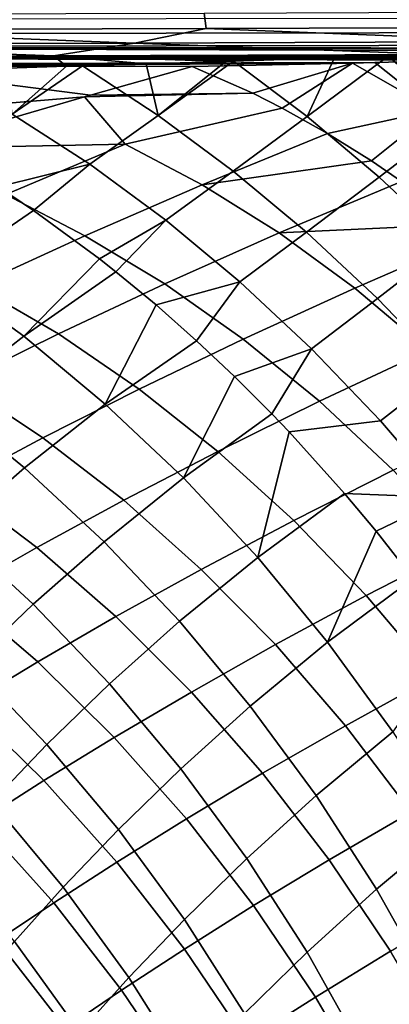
# Model space of a CAD drawing. Header units: metres. Extents: x -109 to 109, y -100 to 76.
# Tile 127 of 256: x -25.8 to -22.59, y -31.05 to -22.51. Entities that reach past the tile are written whole.
import ezdxf

# ---------------------------------------------------------------- set-up
doc = ezdxf.new("R2010")
doc.units = ezdxf.units.M
doc.layers.add('solid_21062310', color=7, linetype='CONTINUOUS')

msp = doc.modelspace()

# ---------------------------------------------------------------- linework, layer by layer
at = {"layer": 'solid_21062310'}
for points in [[(-27.800993, -22.462587, -23.510359), (-24.194117, -22.452618, -24.384274), (-24.179071, -22.587027, -24.32851), (-27.788153, -22.596998, -23.454048)], [(-24.194117, -22.452618, -24.384274), (-20.622049, -22.439035, -25.390488), (-20.604849, -22.573444, -25.33535), (-24.179071, -22.587027, -24.32851)], [(-17.147627, -22.496038, 20.182396), (-31.907494, -22.50964, 20.013111), (-31.906866, -22.637945, 19.923595), (-17.14706, -22.616594, 20.10836)], [(-17.14706, -22.616594, 20.10836), (-31.906866, -22.637945, 19.923595), (-31.905993, -22.74881, 19.813215), (-17.146297, -22.724058, 20.016348)], [(-27.788153, -22.596998, -23.454048), (-24.799276, -22.712366, -24.086891), (-28.309183, -22.721399, -23.25878)], [(-27.788153, -22.596998, -23.454048), (-24.179071, -22.587027, -24.32851), (-24.799276, -22.712366, -24.086891)], [(-24.179071, -22.587027, -24.32851), (-21.321312, -22.699797, -25.040009), (-24.799276, -22.712366, -24.086891)], [(-24.179071, -22.587027, -24.32851), (-20.604849, -22.573444, -25.33535), (-21.321312, -22.699797, -25.040009)], [(-28.309183, -22.721399, -23.25878), (-24.799276, -22.712366, -24.086891), (-25.502329, -22.823444, -23.809725)], [(-24.799276, -22.712366, -24.086891), (-22.133968, -22.812002, -24.703749), (-25.502329, -22.823444, -23.809725)], [(-24.799276, -22.712366, -24.086891), (-21.321312, -22.699797, -25.040009), (-22.133968, -22.812002, -24.703749)], [(-31.905993, -22.74881, 19.813215), (-18.174528, -22.756443, 19.970129), (-17.146297, -22.724058, 20.016348)], [(-31.905993, -22.74881, 19.813215), (-18.606091, -22.769657, 19.949913), (-18.174528, -22.756443, 19.970129)], [(-31.905993, -22.74881, 19.813215), (-19.161928, -22.786322, 19.923143), (-18.606091, -22.769657, 19.949913)], [(-31.905993, -22.74881, 19.813215), (-31.9049, -22.838884, 19.685305), (-20.049614, -22.812044, 19.87862), (-19.161928, -22.786322, 19.923143)], [(-28.309183, -22.721399, -23.25878), (-25.502329, -22.823444, -23.809725), (-28.899445, -22.831442, -23.032631)], [(-31.9049, -22.838884, 19.685305), (-31.994171, -22.90509, 19.54323), (-22.714075, -22.881458, 19.730682), (-21.875849, -22.861038, 19.779673)], [(-22.908064, -22.885971, 19.719006), (-22.714075, -22.881458, 19.730682), (-31.994171, -22.90509, 19.54323)], [(-22.908064, -22.885971, 19.719006), (-31.994171, -22.90509, 19.54323), (-29.976059, -22.908087, 19.5665)], [(-31.9049, -22.838884, 19.685305), (-20.108027, -22.813696, 19.875612), (-20.049614, -22.812044, 19.87862)], [(-31.9049, -22.838884, 19.685305), (-21.009916, -22.838514, 19.827875), (-20.108027, -22.813696, 19.875612)], [(-31.9049, -22.838884, 19.685305), (-21.486517, -22.85108, 19.801641), (-21.009916, -22.838514, 19.827875)], [(-31.9049, -22.838884, 19.685305), (-21.875849, -22.861038, 19.779673), (-21.486517, -22.85108, 19.801641)], [(-22.908064, -22.885971, 19.719006), (-29.976059, -22.908087, 19.5665), (-27.150145, -22.912029, 19.598858)], [(-28.899445, -22.831442, -23.032631), (-25.502329, -22.823444, -23.809725), (-25.389914, -22.914248, -23.720919), (-28.804228, -22.922934, -22.936161)], [(-22.908064, -22.885971, 19.719006), (-27.150145, -22.912029, 19.598858), (-24.298223, -22.915701, 19.631319)], [(-25.502329, -22.823444, -23.809725), (-22.133968, -22.812002, -24.703749), (-22.59967, -22.826805, -24.558121)], [(-25.502329, -22.823444, -23.809725), (-24.698107, -22.89295, -23.923063), (-25.389914, -22.914248, -23.720919)], [(-25.502329, -22.823444, -23.809725), (-24.006912, -22.871359, -24.12851), (-24.698107, -22.89295, -23.923063)], [(-25.502329, -22.823444, -23.809725), (-23.939983, -22.869255, -24.148594), (-24.006912, -22.871359, -24.12851)], [(-25.502329, -22.823444, -23.809725), (-23.064098, -22.841549, -24.414635), (-23.939983, -22.869255, -24.148594)], [(-25.502329, -22.823444, -23.809725), (-22.59967, -22.826805, -24.558121), (-23.064098, -22.841549, -24.414635)], [(-24.594961, -23.340767, -23.33662), (-24.698107, -22.89295, -23.923063), (-24.006912, -22.871359, -24.12851)], [(-24.594961, -23.340767, -23.33662), (-24.006912, -22.871359, -24.12851), (-23.939983, -22.869255, -24.148594)], [(-23.30171, -23.348543, -23.744825), (-23.944031, -23.822872, -22.949791), (-24.594961, -23.340767, -23.33662), (-23.939983, -22.869255, -24.148594)], [(-23.772869, -23.14777, 19.101269), (-22.908064, -22.885971, 19.719006), (-24.298223, -22.915701, 19.631319)], [(-23.30171, -23.348543, -23.744825), (-23.939983, -22.869255, -24.148594), (-23.064098, -22.841549, -24.414635)], [(-23.772869, -23.14777, 19.101269), (-23.517929, -23.276814, 18.850216), (-22.908064, -22.885971, 19.719006)], [(-23.517929, -23.276814, 18.850216), (-23.124947, -23.496984, 18.471233), (-22.194502, -23.296118, 18.999043), (-22.908064, -22.885971, 19.719006)], [(-23.30171, -23.348543, -23.744825), (-23.064098, -22.841549, -24.414635), (-22.59967, -22.826805, -24.558121)], [(-21.989565, -23.350767, -24.175369), (-22.675598, -23.875296, -23.381552), (-23.30171, -23.348543, -23.744825), (-22.59967, -22.826805, -24.558121)], [(-22.194502, -23.296118, 18.999043), (-22.714075, -22.881458, 19.730682), (-22.908064, -22.885971, 19.719006)], [(-22.194502, -23.296118, 18.999043), (-21.875849, -22.861038, 19.779673), (-22.714075, -22.881458, 19.730682)], [(-21.989565, -23.350767, -24.175369), (-22.59967, -22.826805, -24.558121), (-22.133968, -22.812002, -24.703749)], [(-28.804228, -22.922934, -22.936161), (-25.389914, -22.914248, -23.720919), (-25.906233, -22.929844, -23.572294)], [(-27.150145, -22.912029, 19.598858), (-25.181522, -23.163652, 18.960436), (-24.298223, -22.915701, 19.631319)], [(-27.150145, -22.912029, 19.598858), (-27.082716, -23.333607, 18.460363), (-25.23266, -23.17824, 18.920265), (-25.181522, -23.163652, 18.960436)], [(-25.862059, -23.329838, -22.948206), (-25.906233, -22.929844, -23.572294), (-25.389914, -22.914248, -23.720919)], [(-25.862059, -23.329838, -22.948206), (-25.389914, -22.914248, -23.720919), (-25.251049, -22.910007, -23.761213)], [(-24.594961, -23.340767, -23.33662), (-25.187536, -23.764385, -22.540152), (-25.862059, -23.329838, -22.948206), (-25.251049, -22.910007, -23.761213)], [(-24.698107, -22.89295, -23.923063), (-25.251049, -22.910007, -23.761213), (-25.389914, -22.914248, -23.720919)], [(-24.594961, -23.340767, -23.33662), (-25.251049, -22.910007, -23.761213), (-24.698107, -22.89295, -23.923063)], [(-23.772869, -23.14777, 19.101269), (-24.298223, -22.915701, 19.631319), (-25.181522, -23.163652, 18.960436)], [(-27.082716, -23.333607, 18.460363), (-26.029165, -23.408934, 18.274105), (-25.23266, -23.17824, 18.920265)], [(-24.880178, -23.589945, 17.932064), (-25.23266, -23.17824, 18.920265), (-26.029165, -23.408934, 18.274105), (-26.319296, -23.617231, 17.691256)], [(-23.772869, -23.14777, 19.101269), (-25.181522, -23.163652, 18.960436), (-25.23266, -23.17824, 18.920265)], [(-23.517929, -23.276814, 18.850216), (-23.772869, -23.14777, 19.101269), (-25.23266, -23.17824, 18.920265), (-24.880178, -23.589945, 17.932064)], [(-24.213692, -23.943731, 17.321688), (-23.124947, -23.496984, 18.471233), (-23.517929, -23.276814, 18.850216), (-24.880178, -23.589945, 17.932064)], [(-23.124947, -23.496984, 18.471233), (-22.744829, -23.734867, 18.114048), (-22.194502, -23.296118, 18.999043)], [(-22.744829, -23.734867, 18.114048), (-22.48435, -23.912323, 17.874723), (-21.492348, -23.7876, 18.326267), (-22.194502, -23.296118, 18.999043)], [(-25.187536, -23.764385, -22.540152), (-25.983053, -23.958624, -21.911434), (-26.409689, -23.693052, -22.159845), (-25.862059, -23.329838, -22.948206)], [(-23.944031, -23.822872, -22.949791), (-24.527285, -24.250212, -22.168186), (-25.187536, -23.764385, -22.540152), (-24.594961, -23.340767, -23.33662)], [(-22.675598, -23.875296, -23.381552), (-23.308399, -24.352991, -22.602337), (-23.944031, -23.822872, -22.949791), (-23.30171, -23.348543, -23.744825)], [(-21.389288, -23.919842, -23.836023), (-22.065821, -24.446739, -23.060492), (-22.675598, -23.875296, -23.381552), (-21.989565, -23.350767, -24.175369)], [(-24.213692, -23.943731, 17.321688), (-22.744829, -23.734867, 18.114048), (-23.124947, -23.496984, 18.471233)], [(-26.319296, -23.617231, 17.691256), (-25.916586, -24.02739, 16.724333), (-24.880178, -23.589945, 17.932064)], [(-25.232056, -24.385786, 16.133835), (-24.213692, -23.943731, 17.321688), (-24.880178, -23.589945, 17.932064), (-25.916586, -24.02739, 16.724333)], [(-23.544785, -24.358982, 16.75704), (-22.48435, -23.912323, 17.874723), (-22.744829, -23.734867, 18.114048), (-24.213692, -23.943731, 17.321688)], [(-25.187536, -23.764385, -22.540152), (-25.675903, -24.165045, -21.738562), (-25.983053, -23.958624, -21.911434)], [(-25.187536, -23.764385, -22.540152), (-24.527285, -24.250212, -22.168186), (-25.104942, -24.584249, -21.431128), (-25.675903, -24.165045, -21.738562)], [(-23.308399, -24.352991, -22.602337), (-23.884674, -24.784843, -21.834209), (-24.527285, -24.250212, -22.168186), (-23.944031, -23.822872, -22.949791)], [(-22.065821, -24.446739, -23.060492), (-22.691294, -24.928427, -22.296024), (-23.308399, -24.352991, -22.602337), (-22.675598, -23.875296, -23.381552)], [(-25.983053, -23.958624, -21.911434), (-25.675903, -24.165045, -21.738562), (-26.49497, -24.724983, -20.463829)], [(-24.536947, -24.801153, 15.601866), (-23.544785, -24.358982, 16.75704), (-24.213692, -23.943731, 17.321688), (-25.232056, -24.385786, 16.133835)], [(-23.544785, -24.358982, 16.75704), (-21.985491, -24.285959, 17.429108), (-22.48435, -23.912323, 17.874723)], [(-26.180058, -24.819481, 14.911712), (-25.232056, -24.385786, 16.133835), (-25.916586, -24.02739, 16.724333), (-26.882114, -24.456551, 15.482117)], [(-25.104942, -24.584249, -21.431128), (-25.761606, -25.255886, -20.118843), (-26.49497, -24.724983, -20.463829), (-25.675903, -24.165045, -21.738562)], [(-24.527285, -24.250212, -22.168186), (-24.961683, -24.696985, -21.356949), (-25.104942, -24.584249, -21.431128)], [(-24.527285, -24.250212, -22.168186), (-23.884674, -24.784843, -21.834209), (-24.613235, -24.984467, -21.181734), (-24.961683, -24.696985, -21.356949)], [(-22.888725, -24.837887, 16.228901), (-21.854866, -24.391333, 17.315264), (-21.985491, -24.285959, 17.429108), (-23.544785, -24.358982, 16.75704)], [(-25.460829, -25.235174, 14.413108), (-24.536947, -24.801153, 15.601866), (-25.232056, -24.385786, 16.133835), (-26.180058, -24.819481, 14.911712)], [(-23.856489, -25.280197, 15.10569), (-22.888725, -24.837887, 16.228901), (-23.544785, -24.358982, 16.75704), (-24.536947, -24.801153, 15.601866)], [(-22.691294, -24.928427, -22.296024), (-23.262985, -25.365547, -21.539925), (-23.884674, -24.784843, -21.834209), (-23.308399, -24.352991, -22.602337)], [(-21.854866, -24.391333, 17.315264), (-22.888725, -24.837887, 16.228901), (-22.249392, -25.377619, 15.740395), (-21.240217, -24.931183, 16.796162)], [(-21.47546, -25.059986, -22.783264), (-22.095844, -25.546265, -22.03241), (-22.691294, -24.928427, -22.296024), (-22.065821, -24.446739, -23.060492)], [(-25.104942, -24.584249, -21.431128), (-24.961683, -24.696985, -21.356949), (-25.761606, -25.255886, -20.118843)], [(-25.761606, -25.255886, -20.118843), (-26.475937, -25.809994, -18.876652), (-27.225044, -25.279232, -19.186207), (-26.49497, -24.724983, -20.463829)], [(-24.613235, -24.984467, -21.181734), (-25.053753, -25.843479, -19.814909), (-25.761606, -25.255886, -20.118843), (-24.961683, -24.696985, -21.356949)], [(-26.316881, -25.657633, 13.19419), (-25.460829, -25.235174, 14.413108), (-26.180058, -24.819481, 14.911712), (-27.058195, -25.241421, 13.65886)], [(-24.758106, -25.714592, 13.949389), (-23.856489, -25.280197, 15.10569), (-24.536947, -24.801153, 15.601866), (-25.460829, -25.235174, 14.413108)], [(-23.884674, -24.784843, -21.834209), (-24.260883, -25.29517, -21.012396), (-24.613235, -24.984467, -21.181734)], [(-23.931166, -25.605244, -20.861513), (-24.260883, -25.29517, -21.012396), (-23.884674, -24.784843, -21.834209), (-23.262985, -25.365547, -21.539925)], [(-23.194706, -25.820084, 14.648238), (-22.249392, -25.377619, 15.740395), (-22.888725, -24.837887, 16.228901), (-23.856489, -25.280197, 15.10569)], [(-22.095844, -25.546265, -22.03241), (-22.665388, -25.989359, -21.286833), (-23.262985, -25.365547, -21.539925), (-22.691294, -24.928427, -22.296024)], [(-24.613235, -24.984467, -21.181734), (-24.260883, -25.29517, -21.012396), (-25.053753, -25.843479, -19.814909)], [(-25.053753, -25.843479, -19.814909), (-25.754225, -26.397432, -18.606939), (-26.475937, -25.809994, -18.876652), (-25.761606, -25.255886, -20.118843)], [(-25.593964, -26.137648, 12.763295), (-24.758106, -25.714592, 13.949389), (-25.460829, -25.235174, 14.413108), (-26.316881, -25.657633, 13.19419)], [(-23.931166, -25.605244, -20.861513), (-24.375597, -26.484289, -19.553829), (-25.053753, -25.843479, -19.814909), (-24.260883, -25.29517, -21.012396)], [(-24.076044, -26.2549, 13.523295), (-23.194706, -25.820084, 14.648238), (-23.856489, -25.280197, 15.10569), (-24.758106, -25.714592, 13.949389)], [(-23.262985, -25.365547, -21.539925), (-23.608694, -25.92779, -20.72151), (-23.931166, -25.605244, -20.861513)], [(-23.262985, -25.365547, -21.539925), (-22.665388, -25.989359, -21.286833), (-23.458279, -26.085146, -20.658911), (-23.608694, -25.92779, -20.72151)], [(-22.55551, -26.417622, 14.232217), (-21.630566, -25.974985, 15.294408), (-22.249392, -25.377619, 15.740395), (-23.194706, -25.820084, 14.648238)], [(-23.931166, -25.605244, -20.861513), (-23.608694, -25.92779, -20.72151), (-24.375597, -26.484289, -19.553829)], [(-21.525074, -26.203363, -21.812826), (-22.094936, -26.653097, -21.076229), (-22.665388, -25.989359, -21.286833), (-22.095844, -25.546265, -22.03241)], [(-26.364529, -26.546059, 11.550579), (-25.593964, -26.137648, 12.763295), (-26.316881, -25.657633, 13.19419), (-27.10564, -26.065237, 11.9484)], [(-24.893715, -26.678631, 12.368724), (-24.076044, -26.2549, 13.523295), (-24.758106, -25.714592, 13.949389), (-25.593964, -26.137648, 12.763295)], [(-25.754225, -26.397432, -18.606939), (-26.377783, -26.93866, -17.395147), (-27.110197, -26.350424, -17.632305), (-26.475937, -25.809994, -18.876652)], [(-24.375597, -26.484289, -19.553829), (-25.064178, -27.038074, -18.378662), (-25.754225, -26.397432, -18.606939), (-25.053753, -25.843479, -19.814909)], [(-23.418678, -26.852903, 13.137346), (-22.55551, -26.417622, 14.232217), (-23.194706, -25.820084, 14.648238), (-24.076044, -26.2549, 13.523295)], [(-23.458279, -26.085146, -20.658911), (-23.731148, -27.174528, -19.337143), (-24.375597, -26.484289, -19.553829), (-23.608694, -25.92779, -20.72151)], [(-22.094936, -26.653097, -21.076229), (-22.977926, -26.619379, -20.471441), (-23.458279, -26.085146, -20.658911), (-22.665388, -25.989359, -21.286833)], [(-23.458279, -26.085146, -20.658911), (-22.977926, -26.619379, -20.471441), (-23.731148, -27.174528, -19.337143)], [(-25.648096, -27.087948, 11.187569), (-24.893715, -26.678631, 12.368724), (-25.593964, -26.137648, 12.763295), (-26.364529, -26.546059, 11.550579)], [(-24.220278, -27.277382, 12.01281), (-23.418678, -26.852903, 13.137346), (-24.076044, -26.2549, 13.523295), (-24.893715, -26.678631, 12.368724)], [(-25.064178, -27.038074, -18.378662), (-25.679096, -27.58017, -17.197664), (-26.377783, -26.93866, -17.395147), (-25.754225, -26.397432, -18.606939)], [(-22.78989, -27.505066, 12.793825), (-21.942678, -27.069275, 13.860086), (-22.55551, -26.417622, 14.232217), (-23.418678, -26.852903, 13.137346)], [(-26.339617, -27.479662, 9.982748), (-25.648096, -27.087948, 11.187569), (-26.364529, -26.546059, 11.550579), (-27.070328, -26.936663, 10.314272)], [(-23.731148, -27.174528, -19.337143), (-24.409876, -27.728132, -18.193172), (-25.064178, -27.038074, -18.378662), (-24.375597, -26.484289, -19.553829)], [(-22.704176, -26.947243, -20.373779), (-23.124216, -27.910112, -19.166132), (-23.731148, -27.174528, -19.337143), (-22.977926, -26.619379, -20.471441)], [(-22.094936, -26.653097, -21.076229), (-22.704176, -26.947243, -20.373779), (-22.977926, -26.619379, -20.471441)], [(-24.960579, -27.687702, 10.861516), (-24.220278, -27.277382, 12.01281), (-24.893715, -26.678631, 12.368724), (-25.648096, -27.087948, 11.187569)], [(-21.554539, -27.353374, -20.909187), (-22.382675, -27.356401, -20.268534), (-22.704176, -26.947243, -20.373779), (-22.094936, -26.653097, -21.076229)], [(-23.577631, -27.930359, 11.697656), (-22.78989, -27.505066, 12.793825), (-23.418678, -26.852903, 13.137346), (-24.220278, -27.277382, 12.01281)], [(-25.679096, -27.58017, -17.197664), (-26.224661, -28.102545, -16.011999), (-26.929186, -27.459232, -16.18079), (-26.377783, -26.93866, -17.395147)], [(-22.704176, -26.947243, -20.373779), (-22.382675, -27.356401, -20.268534), (-23.124216, -27.910112, -19.166132)], [(-24.409876, -27.728132, -18.193172), (-25.018272, -28.271164, -17.041027), (-25.679096, -27.58017, -17.197664), (-25.064178, -27.038074, -18.378662)], [(-22.193403, -28.207535, 12.494761), (-21.359838, -27.771194, 13.534045), (-21.942678, -27.069275, 13.860086), (-22.78989, -27.505066, 12.793825)], [(-25.639891, -28.080645, 9.686267), (-24.960579, -27.687702, 10.861516), (-25.648096, -27.087948, 11.187569), (-26.339617, -27.479662, 9.982748)], [(-23.124216, -27.910112, -19.166132), (-23.795187, -28.463524, -18.051565), (-24.409876, -27.728132, -18.193172), (-23.731148, -27.174528, -19.337143)], [(-24.30604, -28.341774, 10.574348), (-23.577631, -27.930359, 11.697656), (-24.220278, -27.277382, 12.01281), (-24.960579, -27.687702, 10.861516)], [(-22.00519, -27.873898, -20.1595), (-22.55839, -28.686697, -19.041809), (-23.124216, -27.910112, -19.166132), (-22.382675, -27.356401, -20.268534)], [(-26.25882, -28.453226, 8.48945), (-25.639891, -28.080645, 9.686267), (-26.339617, -27.479662, 9.982748), (-26.969023, -27.850838, 8.756724)], [(-25.018272, -28.271164, -17.041027), (-25.560144, -28.795479, -15.881774), (-26.224661, -28.102545, -16.011999), (-25.679096, -27.58017, -17.197664)], [(-22.969576, -28.633703, 11.425127), (-22.193403, -28.207535, 12.494761), (-22.78989, -27.505066, 12.793825), (-23.577631, -27.930359, 11.697656)], [(-24.97529, -28.736057, 9.426581), (-24.30604, -28.341774, 10.574348), (-24.960579, -27.687702, 10.861516), (-25.639891, -28.080645, 9.686267)], [(-23.795187, -28.463524, -18.051565), (-24.399214, -29.007553, -16.926163), (-25.018272, -28.271164, -17.041027), (-24.409876, -27.728132, -18.193172)], [(-22.55839, -28.686697, -19.041809), (-23.223745, -29.239904, -17.954678), (-23.795187, -28.463524, -18.051565), (-23.124216, -27.910112, -19.166132)], [(-23.688353, -29.046299, 10.327765), (-22.969576, -28.633703, 11.425127), (-23.577631, -27.930359, 11.697656), (-24.30604, -28.341774, 10.574348)], [(-25.585817, -29.110172, 8.256669), (-24.97529, -28.736057, 9.426581), (-25.639891, -28.080645, 9.686267), (-26.25882, -28.453226, 8.48945)], [(-25.560144, -28.795479, -15.881774), (-26.038872, -29.293716, -14.716263), (-26.704737, -28.598001, -14.822575), (-26.224661, -28.102545, -16.011999)], [(-22.399708, -29.383257, 11.196833), (-21.632742, -28.956152, 12.241924), (-22.193403, -28.207535, 12.494761), (-22.969576, -28.633703, 11.425127)], [(-24.399214, -29.007553, -16.926163), (-24.939568, -29.533936, -15.790882), (-25.560144, -28.795479, -15.881774), (-25.018272, -28.271164, -17.041027)], [(-24.349743, -29.442022, 9.205228), (-23.688353, -29.046299, 10.327765), (-24.30604, -28.341774, 10.574348), (-24.97529, -28.736057, 9.426581)], [(-26.137802, -29.461191, 7.067162), (-25.585817, -29.110172, 8.256669), (-26.25882, -28.453226, 8.48945), (-26.817686, -28.802565, 7.27371)], [(-23.223745, -29.239904, -17.954678), (-23.825583, -29.784986, -16.853748), (-24.399214, -29.007553, -16.926163), (-23.795187, -28.463524, -18.051565)], [(-23.111166, -29.797108, 10.123221), (-22.399708, -29.383257, 11.196833), (-22.969576, -28.633703, 11.425127), (-23.688353, -29.046299, 10.327765)], [(-22.037016, -29.499685, -18.964909), (-22.698931, -30.052679, -17.903084), (-23.223745, -29.239904, -17.954678), (-22.55839, -28.686697, -19.041809)], [(-24.953997, -29.817791, 8.059758), (-24.349743, -29.442022, 9.205228), (-24.97529, -28.736057, 9.426581), (-25.585817, -29.110172, 8.256669)], [(-24.939568, -29.533936, -15.790882), (-25.419092, -30.035137, -14.646521), (-26.038872, -29.293716, -14.716263), (-25.560144, -28.795479, -15.881774)], [(-23.825583, -29.784986, -16.853748), (-24.366598, -30.313551, -15.739861), (-24.939568, -29.533936, -15.790882), (-24.399214, -29.007553, -16.926163)], [(-25.501127, -30.170622, 6.893813), (-24.953997, -29.817791, 8.059758), (-25.585817, -29.110172, 8.256669), (-26.137802, -29.461191, 7.067162)], [(-23.766949, -30.19437, 9.023514), (-23.111166, -29.797108, 10.123221), (-23.688353, -29.046299, 10.327765), (-24.349743, -29.442022, 9.205228)], [(-22.698931, -30.052679, -17.903084), (-23.300772, -30.598866, -16.824213), (-23.825583, -29.784986, -16.853748), (-23.223745, -29.239904, -17.954678)], [(-25.419092, -30.035137, -14.646521), (-25.840218, -30.504301, -13.493837), (-26.457405, -29.75923, -13.545264), (-26.038872, -29.293716, -14.716263)], [(-25.990765, -30.497408, 5.710756), (-25.501127, -30.170622, 6.893813), (-26.137802, -29.461191, 7.067162), (-26.630985, -29.786034, 5.861625)], [(-24.36709, -30.571898, 7.899882), (-23.766949, -30.19437, 9.023514), (-24.349743, -29.442022, 9.205228), (-24.953997, -29.817791, 8.059758)], [(-22.577892, -30.589762, 9.961929), (-21.871397, -30.174585, 11.014125), (-22.399708, -29.383257, 11.196833), (-23.111166, -29.797108, 10.123221)], [(-24.366598, -30.313551, -15.739861), (-24.849062, -30.817883, -14.613759), (-25.419092, -30.035137, -14.646521), (-24.939568, -29.533936, -15.790882)], [(-21.563175, -30.344275, -18.935884), (-22.223846, -30.897047, -17.897089), (-22.698931, -30.052679, -17.903084), (-22.037016, -29.499685, -18.964909)], [(-23.300772, -30.598866, -16.824213), (-23.844624, -31.129713, -15.729015), (-24.366598, -30.313551, -15.739861), (-23.825583, -29.784986, -16.853748)], [(-23.23035, -30.988647, 8.882514), (-22.577892, -30.589762, 9.961929), (-23.111166, -29.797108, 10.123221), (-23.766949, -30.19437, 9.023514)], [(-24.911425, -30.926659, 6.754691), (-24.36709, -30.571898, 7.899882), (-24.953997, -29.817791, 8.059758), (-25.501127, -30.170622, 6.893813)], [(-24.849062, -30.817883, -14.613759), (-25.274841, -31.290899, -13.476193), (-25.840218, -30.504301, -13.493837), (-25.419092, -30.035137, -14.646521)], [(-22.223846, -30.897047, -17.897089), (-22.827883, -31.444376, -16.83773), (-23.300772, -30.598866, -16.824213), (-22.698931, -30.052679, -17.903084)], [(-25.399456, -31.255518, 5.591093), (-24.911425, -30.926659, 6.754691), (-25.501127, -30.170622, 6.893813), (-25.990765, -30.497408, 5.710756)], [(-23.828571, -31.368034, 7.777986), (-23.23035, -30.988647, 8.882514), (-23.766949, -30.19437, 9.023514), (-24.36709, -30.571898, 7.899882)], [(-23.844624, -31.129713, -15.729015), (-24.332151, -31.637321, -14.618173), (-24.849062, -30.817883, -14.613759), (-24.366598, -30.313551, -15.739861)], [(-25.83094, -31.554924, 4.41216), (-25.399456, -31.255518, 5.591093), (-25.990765, -30.497408, 5.710756), (-26.422836, -30.794651, 4.513842)], [(-25.274841, -31.290899, -13.476193), (-25.645435, -31.726109, -12.328039), (-26.204994, -30.935186, -12.333655), (-25.840218, -30.504301, -13.493837)], [(-24.372183, -31.724834, 6.650616), (-23.828571, -31.368034, 7.777986), (-24.36709, -30.571898, 7.899882), (-24.911425, -30.926659, 6.754691)], [(-22.827883, -31.444376, -16.83773), (-23.376732, -31.977598, -15.758406), (-23.844624, -31.129713, -15.729015), (-23.300772, -30.598866, -16.824213)], [(-22.743124, -31.820162, 8.783063), (-22.091688, -31.419577, 9.844841), (-22.577892, -30.589762, 9.961929), (-23.23035, -30.988647, 8.882514)], [(-24.332151, -31.637321, -14.618173), (-24.764622, -32.114372, -13.492436), (-25.274841, -31.290899, -13.476193), (-24.849062, -30.817883, -14.613759)], [(-21.801298, -31.768011, -17.936729), (-22.409712, -32.316525, -16.89422), (-22.827883, -31.444376, -16.83773), (-22.223846, -30.897047, -17.897089)], [(-25.645435, -31.726109, -12.328039), (-25.962038, -32.117599, -11.170326), (-26.515154, -31.322144, -11.166892), (-26.204994, -30.935186, -12.333655)], [(-24.860554, -32.055882, 5.503341), (-24.372183, -31.724834, 6.650616), (-24.911425, -30.926659, 6.754691), (-25.399456, -31.255518, 5.591093)], [(-23.341621, -32.201496, 7.69479), (-22.743124, -31.820162, 8.783063), (-23.23035, -30.988647, 8.882514), (-23.828571, -31.368034, 7.777986)]]:
    msp.add_3dface(points, dxfattribs=at)

doc.saveas('drawing.dxf')
